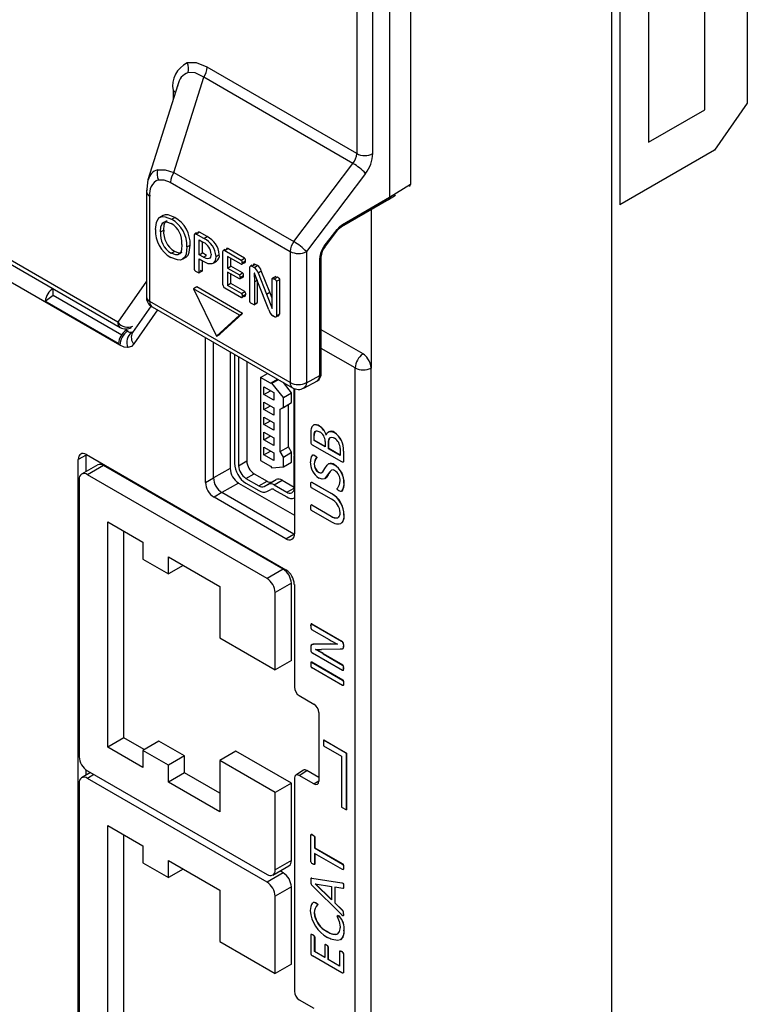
# Model space of a CAD drawing. Header units: millimetres. Extents: x 0 to 838, y 0 to 648.
# Tile 21 of 25: x 565 to 596, y 459 to 502. Entities that reach past the tile are written whole.
import ezdxf

# ---------------------------------------------------------------- set-up
doc = ezdxf.new("R2010")
doc.units = ezdxf.units.MM
doc.header["$LTSCALE"] = 3

msp = doc.modelspace()

# ---------------------------------------------------------------- linework, layer by layer
for p, q in [((590.387, 381.915), (590.387, 513.01)), ((596.256, 507.29), (596.256, 498.308)), ((579.344, 506.412), (579.344, 496.124)), ((580.045, 496.121), (580.045, 506.409)), ((581.676, 505.587), (581.676, 494.792)), ((590.74, 505.33), (590.74, 493.899)), ((594.419, 498.021), (594.419, 505.455)), ((580.77, 503.936), (580.77, 494.232)), ((591.976, 504.045), (591.976, 496.611)), ((579.344, 496.124), (572.876, 499.858)), ((571.431, 495.308), (572.72, 499.43)), ((579.182, 495.699), (572.72, 499.43)), ((571.594, 499.104), (570.308, 494.992)), ((571.392, 498.856), (571.392, 498.455)), ((571.603, 499.101), (571.58, 499.032)), ((591.976, 496.611), (594.419, 498.021)), ((596.256, 498.308), (594.842, 496.266)), ((569.002, 488.827), (553.771, 497.62)), ((553.861, 497.399), (569.106, 488.598)), ((569.087, 487.825), (553.534, 496.804)), ((594.842, 496.266), (590.74, 493.899)), ((576.622, 492.311), (579.182, 495.699)), ((570.306, 494.985), (570.241, 494.452)), ((571.431, 495.308), (576.622, 492.311)), ((579.727, 495.267), (577.167, 491.879)), ((571.275, 494.879), (576.466, 491.883)), ((580.77, 494.232), (581.676, 494.792)), ((570.238, 494.482), (570.238, 489.924)), ((570.385, 489.72), (570.385, 494.278)), ((578.689, 492.963), (580.739, 494.146)), ((578.728, 493.053), (580.77, 494.232)), ((580.723, 494.137), (581.026, 494.324)), ((579.97, 493.703), (579.97, 486.835)), ((590.375, 493.702), (590.375, 453.283)), ((570.966, 493.442), (570.825, 493.361)), ((571.328, 493.277), (571.469, 493.359)), ((570.847, 492.729), (570.988, 492.81)), ((577.939, 492.113), (578.497, 492.843)), ((577.959, 492.075), (578.517, 492.805)), ((572.321, 491.095), (572.321, 492.588)), ((572.413, 492.685), (572.34, 492.643)), ((572.542, 492.716), (572.4, 492.634)), ((572.725, 492.447), (572.4, 492.634)), ((572.522, 492.386), (572.709, 492.279)), ((572.522, 491.737), (572.522, 492.386)), ((572.867, 492.528), (572.542, 492.716)), ((572.725, 492.447), (572.867, 492.528)), ((571.99, 492.081), (572.132, 492.162)), ((572.664, 491.819), (572.664, 492.305)), ((573.644, 491.976), (573.57, 491.933)), ((573.628, 491.926), (573.769, 492.007)), ((574.489, 491.592), (573.769, 492.007)), ((571.308, 491.81), (571.449, 491.891)), ((571.797, 491.545), (571.938, 491.627)), ((572.522, 491.737), (572.664, 491.819)), ((572.704, 491.632), (572.522, 491.737)), ((572.522, 490.979), (572.522, 491.561)), ((572.522, 491.561), (572.695, 491.462)), ((572.845, 491.714), (572.664, 491.819)), ((572.704, 491.632), (572.845, 491.714)), ((573.253, 491.668), (573.395, 491.75)), ((573.553, 490.439), (573.553, 491.882)), ((573.628, 491.926), (574.348, 491.51)), ((574.348, 491.331), (573.754, 491.674)), ((573.754, 491.674), (573.754, 491.166)), ((573.896, 491.248), (573.896, 491.592)), ((574.348, 491.51), (574.489, 491.592)), ((576.466, 491.883), (576.466, 486.209)), ((577.167, 491.879), (577.167, 486.205)), ((577.746, 486.517), (577.746, 491.597)), ((577.749, 486.518), (577.749, 491.598)), ((577.807, 486.6), (577.807, 491.68)), ((572.664, 491.06), (572.664, 491.48)), ((573.134, 491.379), (573.275, 491.461)), ((573.754, 491.166), (573.896, 491.248)), ((573.754, 491.166), (574.264, 490.872)), ((574.405, 490.954), (573.896, 491.248)), ((574.382, 491.351), (574.489, 491.413)), ((574.388, 491.396), (574.529, 491.477)), ((574.445, 491.374), (574.518, 491.416)), ((574.723, 489.708), (574.723, 491.201)), ((574.816, 491.297), (574.742, 491.255)), ((574.802, 491.247), (574.864, 491.283)), ((574.805, 491.246), (574.946, 491.328)), ((574.805, 491.246), (574.901, 491.19)), ((574.901, 491.19), (575.043, 491.272)), ((575.043, 491.272), (574.946, 491.328)), ((572.522, 490.979), (572.664, 491.06)), ((574.264, 490.698), (573.754, 490.992)), ((573.754, 490.992), (573.754, 490.414)), ((573.896, 490.495), (573.896, 490.911)), ((574.264, 490.872), (574.405, 490.954)), ((574.299, 490.719), (574.405, 490.78)), ((574.303, 490.759), (574.445, 490.841)), ((574.361, 490.739), (574.434, 490.782)), ((574.912, 490.946), (574.909, 490.947)), ((574.909, 490.947), (574.914, 490.574)), ((575.059, 490.56), (574.912, 490.946)), ((574.914, 490.574), (575.056, 490.656)), ((575.056, 489.679), (575.056, 490.656)), ((575.071, 490.961), (575.213, 491.043)), ((575.071, 490.961), (575.44, 490.038)), ((575.581, 490.12), (575.213, 491.043)), ((575.679, 489.828), (575.679, 490.705)), ((575.845, 490.804), (575.704, 490.723)), ((575.918, 490.771), (575.776, 490.689)), ((575.87, 490.595), (576.012, 490.676)), ((576.012, 489.184), (576.012, 490.676)), ((566.209, 489.994), (566.209, 490.27)), ((570.238, 490.601), (569.002, 488.827)), ((572.426, 490.348), (572.285, 490.266)), ((574.265, 489.123), (572.285, 490.266)), ((572.285, 490.266), (573.275, 488.225)), ((574.406, 489.205), (572.426, 490.348)), ((573.628, 490.308), (574.356, 489.887)), ((573.896, 490.495), (573.754, 490.414)), ((574.356, 490.066), (573.754, 490.414)), ((574.497, 490.148), (573.896, 490.495)), ((574.914, 490.574), (574.914, 489.598)), ((575.537, 489.363), (575.059, 490.56)), ((575.87, 490.595), (575.87, 489.102)), ((565.858, 489.732), (566.209, 489.994)), ((566.209, 489.994), (569.175, 488.281)), ((574.356, 490.066), (574.497, 490.148)), ((574.392, 489.908), (574.497, 489.969)), ((574.397, 489.953), (574.538, 490.034)), ((574.454, 489.93), (574.528, 489.972)), ((575.44, 490.038), (575.581, 490.12)), ((575.44, 490.038), (575.681, 489.415)), ((575.679, 489.867), (575.581, 490.12)), ((575.683, 489.414), (575.679, 489.828)), ((569.028, 487.902), (565.858, 489.732)), ((570.447, 489.525), (569.643, 488.371)), ((576.466, 486.209), (570.385, 489.72)), ((570.488, 489.491), (576.569, 485.98)), ((574.889, 489.581), (575.031, 489.663)), ((574.914, 489.598), (575.056, 489.679)), ((575.681, 489.415), (575.683, 489.414)), ((570.726, 489.354), (569.7, 487.881)), ((573.275, 488.225), (574.265, 489.123)), ((573.416, 488.307), (574.406, 489.205)), ((574.406, 489.205), (574.265, 489.123)), ((575.785, 489.059), (575.72, 489.096)), ((575.87, 489.102), (576.012, 489.184)), ((575.915, 489.088), (575.989, 489.131)), ((569.428, 488.43), (569.356, 488.472)), ((572.797, 481.886), (572.797, 488.158)), ((573.275, 488.225), (573.416, 488.307)), ((579.617, 487.447), (577.807, 488.492)), ((573.144, 482.08), (573.144, 487.958)), ((579.276, 486.842), (577.807, 487.69)), ((573.864, 487.542), (573.864, 482.496)), ((574.053, 487.433), (574.053, 482.713)), ((574.23, 487.331), (574.23, 482.611)), ((574.584, 487.126), (574.584, 482.815)), ((579.276, 376.242), (579.276, 486.842)), ((579.97, 376.235), (579.97, 486.835)), ((575.185, 486.429), (575.489, 486.604)), ((575.185, 486.429), (575.185, 482.836)), ((575.609, 486.184), (575.185, 486.429)), ((577.167, 486.205), (577.746, 486.517)), ((575.326, 485.694), (575.326, 486.02)), ((575.326, 486.02), (575.75, 485.775)), ((575.609, 486.184), (575.913, 486.359)), ((575.675, 486.184), (575.609, 486.184)), ((575.675, 486.184), (575.946, 486.34)), ((576.175, 485.562), (575.675, 486.184)), ((576.528, 485.766), (576.172, 486.21)), ((577.056, 485.973), (577.647, 486.291)), ((575.326, 485.694), (575.609, 485.857)), ((575.75, 485.449), (575.326, 485.694)), ((575.75, 485.775), (575.75, 485.449)), ((576.175, 485.562), (576.528, 485.766)), ((576.175, 485.137), (576.175, 485.562)), ((576.528, 485.341), (576.528, 485.766)), ((576.634, 483.089), (576.634, 485.947)), ((576.652, 485.951), (576.652, 479.661)), ((575.326, 485.04), (575.326, 485.367)), ((575.326, 485.367), (575.75, 485.122)), ((575.326, 485.04), (575.609, 485.204)), ((575.75, 485.122), (575.75, 484.796)), ((576.033, 485.055), (576.387, 485.26)), ((576.033, 485.055), (576.175, 485.137)), ((576.175, 485.137), (576.528, 485.341)), ((576.387, 485.26), (576.528, 485.341)), ((576.387, 483.434), (576.387, 485.26)), ((575.75, 484.796), (575.326, 485.04)), ((575.326, 484.387), (575.326, 484.714)), ((575.326, 484.714), (575.75, 484.469)), ((576.033, 483.229), (576.033, 485.055)), ((575.326, 484.387), (575.609, 484.551)), ((575.75, 484.142), (575.326, 484.387)), ((575.75, 484.469), (575.75, 484.142)), ((577.476, 484.367), (577.468, 484.363)), ((577.728, 484.328), (577.721, 484.324)), ((575.326, 483.734), (575.326, 484.061)), ((575.326, 484.061), (575.75, 483.816)), ((575.326, 483.734), (575.609, 483.897)), ((577.357, 484.007), (577.357, 483.631)), ((577.509, 483.921), (577.502, 483.917)), ((577.502, 483.706), (577.502, 483.917)), ((577.509, 483.71), (577.509, 483.921)), ((578.379, 484.048), (578.372, 484.044)), ((575.75, 483.489), (575.326, 483.734)), ((575.326, 483.081), (575.326, 483.407)), ((575.326, 483.407), (575.75, 483.162)), ((575.75, 483.816), (575.75, 483.489)), ((576.033, 483.229), (576.387, 483.434)), ((576.528, 483.189), (576.387, 483.434)), ((578.695, 482.777), (577.433, 483.505)), ((577.502, 483.706), (577.509, 483.71)), ((577.981, 483.43), (577.502, 483.706)), ((577.981, 483.438), (577.509, 483.71)), ((577.981, 483.663), (577.981, 483.43)), ((578.133, 483.596), (578.126, 483.592)), ((578.126, 483.346), (578.126, 483.592)), ((578.133, 483.35), (578.133, 483.596)), ((567.637, 483.071), (567.29, 482.884)), ((567.637, 482.362), (567.637, 483.071)), ((567.643, 483.088), (576.28, 478.103)), ((575.326, 483.081), (575.609, 483.244)), ((575.75, 482.836), (575.326, 483.081)), ((575.75, 483.162), (575.75, 482.836)), ((576.175, 482.984), (576.033, 483.229)), ((576.175, 482.984), (576.528, 483.189)), ((576.175, 482.56), (576.175, 482.984)), ((576.528, 482.764), (576.528, 483.189)), ((576.634, 481.644), (576.634, 483.032)), ((577.529, 483.05), (577.521, 483.046)), ((578.126, 483.346), (578.133, 483.35)), ((578.625, 483.057), (578.126, 483.346)), ((578.625, 483.066), (578.133, 483.35)), ((578.625, 483.356), (578.625, 483.057)), ((578.778, 483.246), (578.771, 483.242)), ((578.771, 483.242), (578.771, 482.814)), ((578.778, 483.246), (578.778, 482.818)), ((567.29, 456.85), (567.29, 482.884)), ((568.134, 482.648), (567.433, 482.244)), ((568.384, 482.624), (567.683, 482.219)), ((576.162, 478.133), (568.384, 482.624)), ((574.23, 482.611), (574.584, 482.815)), ((575.185, 482.836), (575.609, 482.591)), ((575.609, 482.591), (575.675, 482.515)), ((575.675, 482.515), (576.175, 482.56)), ((576.175, 482.56), (576.528, 482.764)), ((577.509, 482.694), (577.502, 482.69)), ((577.613, 482.969), (577.606, 482.965)), ((578.381, 482.654), (578.374, 482.65)), ((578.778, 482.818), (578.771, 482.814)), ((575.461, 477.729), (567.683, 482.219)), ((573.864, 482.496), (573.144, 482.08)), ((574.548, 482.06), (574.902, 482.264)), ((574.902, 482.264), (575.465, 481.939)), ((577.689, 482.325), (577.696, 482.329)), ((567.33, 482.015), (567.33, 470.012)), ((572.797, 481.886), (573.144, 482.08)), ((574.23, 481.861), (573.51, 481.446)), ((574.23, 481.861), (576.652, 480.463)), ((574.548, 482.06), (575.112, 481.735)), ((574.548, 481.856), (575.112, 481.531)), ((575.112, 481.735), (575.465, 481.939)), ((575.335, 481.712), (575.689, 481.916)), ((575.335, 481.712), (575.496, 481.803)), ((575.496, 481.803), (575.85, 482.007)), ((575.689, 481.916), (575.85, 482.007)), ((575.77, 481.775), (576.124, 481.979)), ((575.77, 481.775), (576.316, 481.46)), ((576.124, 481.979), (576.634, 481.685)), ((577.391, 481.896), (577.399, 481.901)), ((577.391, 481.896), (578.251, 481.4)), ((577.399, 481.901), (578.258, 481.404)), ((578.799, 481.855), (578.792, 481.851)), ((573.51, 481.446), (573.169, 481.242)), ((576.621, 479.65), (573.51, 481.446)), ((575.46, 481.495), (575.621, 481.586)), ((575.77, 481.571), (576.316, 481.256)), ((576.316, 481.46), (576.634, 481.644)), ((578.247, 481.162), (577.391, 481.656)), ((578.258, 481.404), (578.251, 481.4)), ((576.28, 479.446), (573.169, 481.242)), ((577.399, 480.916), (577.391, 480.912)), ((577.391, 480.912), (578.238, 480.423)), ((577.399, 480.916), (578.245, 480.427)), ((578.265, 480.167), (577.391, 480.672)), ((578.245, 480.427), (578.238, 480.423)), ((578.799, 480.467), (578.792, 480.463)), ((568.567, 480.174), (570.08, 479.301)), ((568.567, 470.424), (568.567, 480.174)), ((578.652, 480.101), (578.659, 480.105)), ((569.267, 470.829), (569.267, 479.77)), ((576.28, 479.446), (576.621, 479.65)), ((576.652, 479.667), (576.621, 479.65)), ((576.621, 479.65), (576.651, 479.634)), ((570.08, 479.301), (570.08, 478.57)), ((570.08, 478.57), (571.194, 477.927)), ((571.194, 478.658), (573.411, 477.378)), ((571.194, 477.927), (571.194, 478.658)), ((571.827, 478.292), (571.194, 477.927)), ((576.162, 478.133), (575.461, 477.729)), ((576.515, 477.521), (575.815, 477.117)), ((576.515, 474.173), (576.515, 477.521)), ((576.644, 477.473), (576.644, 473.022)), ((573.411, 477.378), (573.411, 475.157)), ((575.815, 473.769), (575.815, 477.117)), ((577.365, 475.75), (577.364, 475.75)), ((577.391, 475.765), (577.399, 475.769)), ((577.391, 475.765), (578.69, 475.015)), ((577.399, 475.769), (578.697, 475.019)), ((577.391, 475.525), (578.153, 475.085)), ((573.411, 475.157), (575.815, 473.769)), ((578.089, 474.887), (577.471, 474.881)), ((577.478, 474.885), (577.471, 474.881)), ((577.478, 474.885), (578.096, 474.891)), ((578.096, 474.891), (578.089, 474.887)), ((578.51, 474.883), (578.51, 474.882)), ((578.697, 475.019), (578.69, 475.015)), ((577.357, 474.749), (577.357, 474.634)), ((578.736, 473.74), (577.437, 474.49)), ((577.564, 474.656), (577.564, 474.654)), ((577.568, 474.656), (577.564, 474.654)), ((578.627, 474.66), (577.827, 474.65)), ((577.893, 474.475), (577.886, 474.471)), ((577.886, 474.471), (578.736, 473.98)), ((577.893, 474.475), (578.743, 473.984)), ((578.778, 474.871), (578.771, 474.867)), ((578.771, 474.867), (578.771, 474.79)), ((578.778, 474.794), (578.771, 474.79)), ((578.778, 474.871), (578.778, 474.794)), ((576.515, 474.173), (575.815, 473.769)), ((577.391, 474.108), (577.399, 474.112)), ((577.391, 474.108), (578.736, 473.332)), ((577.399, 474.112), (578.743, 473.336)), ((578.736, 473.091), (577.391, 473.868)), ((578.743, 473.984), (578.736, 473.98)), ((578.756, 473.74), (578.763, 473.744)), ((578.778, 473.843), (578.771, 473.839)), ((578.743, 473.336), (578.736, 473.332)), ((578.778, 473.195), (578.771, 473.191)), ((576.856, 472.655), (577.492, 472.287)), ((577.704, 471.92), (577.704, 468.958)), ((569.267, 470.829), (568.567, 470.424)), ((570.147, 470.321), (569.267, 470.829)), ((570.78, 470.686), (570.08, 470.282)), ((571.894, 470.043), (570.78, 470.686)), ((577.909, 470.732), (577.916, 470.736)), ((578.899, 470.16), (577.909, 470.732)), ((577.909, 470.732), (577.909, 470.487)), ((577.916, 470.736), (578.906, 470.164)), ((570.08, 469.551), (568.567, 470.424)), ((570.08, 470.282), (570.08, 469.551)), ((571.194, 469.639), (570.08, 470.282)), ((574.111, 470.254), (573.411, 469.849)), ((576.515, 468.866), (574.111, 470.254)), ((577.909, 470.487), (578.687, 470.038)), ((571.894, 470.043), (571.194, 469.639)), ((571.894, 469.312), (571.894, 470.043)), ((573.411, 469.849), (573.411, 467.628)), ((575.815, 468.461), (573.411, 469.849)), ((578.687, 470.038), (578.687, 467.833)), ((578.899, 470.16), (578.906, 470.164)), ((578.899, 467.711), (578.899, 470.16)), ((578.906, 470.164), (578.906, 467.715)), ((567.637, 469.216), (567.637, 469.43)), ((567.683, 469.4), (575.461, 464.909)), ((571.194, 468.908), (571.194, 469.639)), ((577.038, 469.423), (576.703, 469.216)), ((576.856, 469.202), (577.191, 469.41)), ((577.704, 469.113), (577.191, 469.41)), ((567.82, 469.321), (567.433, 469.098)), ((567.966, 469.236), (567.683, 469.073)), ((575.461, 464.583), (567.683, 469.073)), ((571.894, 469.312), (571.194, 468.908)), ((573.411, 468.437), (571.894, 469.312)), ((576.644, 469.08), (576.644, 459.855)), ((577.492, 468.835), (576.856, 469.202)), ((577.492, 468.835), (577.704, 468.966)), ((567.33, 468.869), (567.33, 456.866)), ((573.411, 467.628), (571.194, 468.908)), ((576.515, 468.866), (575.815, 468.461)), ((576.515, 465.518), (576.515, 468.866)), ((575.815, 465.114), (575.815, 468.461)), ((578.687, 467.833), (578.899, 467.711)), ((578.906, 467.715), (578.899, 467.711)), ((568.567, 467.028), (570.08, 466.154)), ((568.567, 457.278), (568.567, 467.028)), ((569.267, 457.682), (569.267, 466.623)), ((577.357, 465.459), (577.357, 466.62)), ((577.448, 466.62), (577.441, 466.616)), ((577.53, 466.529), (577.523, 466.525)), ((577.523, 466.525), (577.523, 466.064)), ((577.53, 466.529), (577.53, 466.068)), ((570.08, 466.154), (570.08, 465.423)), ((577.53, 466.068), (577.523, 466.064)), ((577.523, 466.064), (578.736, 465.363)), ((577.53, 466.068), (578.744, 465.368)), ((571.194, 465.511), (573.411, 464.231)), ((571.194, 464.781), (571.194, 465.511)), ((576.515, 465.518), (575.815, 465.114)), ((578.736, 465.123), (577.523, 465.824)), ((577.523, 465.824), (577.523, 465.363)), ((577.53, 465.82), (577.53, 465.367)), ((570.08, 465.423), (571.194, 464.781)), ((571.827, 465.146), (571.194, 464.781)), ((575.711, 464.885), (576.412, 465.289)), ((577.503, 465.342), (577.504, 465.342)), ((577.53, 465.367), (577.523, 465.363)), ((578.744, 465.368), (578.736, 465.363)), ((578.778, 465.228), (578.771, 465.224)), ((576.162, 464.987), (575.461, 464.583)), ((576.162, 464.987), (576.025, 465.066)), ((577.381, 464.751), (577.374, 464.747)), ((577.396, 464.751), (577.403, 464.755)), ((577.396, 464.751), (578.698, 464.549)), ((577.403, 464.755), (578.706, 464.553)), ((573.411, 464.231), (573.411, 462.01)), ((576.515, 464.375), (575.815, 463.97)), ((576.515, 461.027), (576.515, 464.375)), ((578.697, 463.16), (577.394, 464.462)), ((577.544, 464.51), (578.251, 464.388)), ((577.544, 464.509), (577.544, 464.51)), ((577.545, 464.51), (577.544, 464.509)), ((578.251, 463.818), (577.544, 464.509)), ((578.251, 463.829), (577.556, 464.508)), ((578.251, 464.388), (578.251, 463.818)), ((578.737, 464.305), (578.397, 464.361)), ((578.397, 464.361), (578.397, 463.68)), ((578.404, 464.36), (578.404, 463.684)), ((578.706, 464.553), (578.698, 464.549)), ((578.778, 464.416), (578.771, 464.412)), ((575.815, 460.623), (575.815, 463.97)), ((577.572, 463.69), (577.565, 463.686)), ((577.655, 463.603), (577.648, 463.599)), ((578.404, 463.684), (578.397, 463.68)), ((578.397, 463.68), (578.733, 463.351)), ((578.404, 463.684), (578.74, 463.355)), ((577.509, 463.256), (577.502, 463.252)), ((578.515, 463.133), (578.508, 463.129)), ((578.593, 463.101), (578.586, 463.097)), ((578.74, 463.355), (578.733, 463.351)), ((578.778, 463.213), (578.771, 463.209)), ((577.357, 462.298), (577.357, 461.511)), ((577.449, 462.297), (577.442, 462.293)), ((577.53, 462.207), (577.523, 462.203)), ((577.523, 461.573), (577.523, 462.203)), ((577.53, 462.207), (577.53, 461.577)), ((578.08, 462.437), (578.073, 462.433)), ((578.799, 462.483), (578.792, 462.479)), ((573.411, 462.01), (575.815, 460.623)), ((577.96, 461.855), (577.96, 461.321)), ((577.984, 461.88), (577.977, 461.876)), ((578.042, 461.858), (578.035, 461.854)), ((578.112, 461.775), (578.105, 461.771)), ((578.105, 461.237), (578.105, 461.771)), ((578.112, 461.775), (578.112, 461.241)), ((578.695, 460.657), (577.433, 461.385)), ((577.53, 461.577), (577.523, 461.573)), ((577.96, 461.321), (577.523, 461.573)), ((577.53, 461.577), (577.96, 461.329)), ((578.112, 461.241), (578.105, 461.237)), ((578.112, 461.241), (578.605, 460.957)), ((578.605, 461.578), (578.605, 460.949)), ((578.695, 461.577), (578.688, 461.573)), ((578.778, 461.485), (578.771, 461.481)), ((578.771, 461.481), (578.771, 460.694)), ((578.778, 461.485), (578.778, 460.698)), ((576.515, 461.027), (575.815, 460.623)), ((578.605, 460.949), (578.105, 461.237)), ((578.778, 460.698), (578.771, 460.694)), ((576.856, 459.488), (577.492, 459.121))]:
    msp.add_line(p, q)
at = {"flags": 128}
for points in [[(572.876, 499.858), (572.413, 500.047), (572.011, 500.048)], [(572.72, 499.43), (572.357, 499.616), (572.043, 499.628)], [(570.724, 495.413), (571.046, 495.424), (571.431, 495.308)], [(570.756, 494.993), (570.998, 494.992), (571.275, 494.879)], [(581.637, 494.703), (581.666, 494.736), (581.676, 494.792)], [(581.676, 494.792), (581.7, 494.81), (581.708, 494.817)], [(580.77, 494.232), (580.761, 494.177), (580.731, 494.142)], [(570.633, 492.837), (570.671, 493.142), (570.727, 493.267), (570.808, 493.35), (570.915, 493.392), (571.046, 493.39), (571.328, 493.277)], [(571.469, 493.359), (571.187, 493.472), (571.056, 493.474), (570.968, 493.439)], [(570.988, 492.81), (571.01, 493.034), (571.044, 493.132), (571.094, 493.202), (571.137, 493.228)], [(570.847, 492.729), (570.869, 492.953), (570.903, 493.05), (570.953, 493.121), (571.024, 493.164), (571.114, 493.174), (571.316, 493.1)], [(578.497, 492.843), (578.607, 492.964), (578.728, 493.053)], [(578.497, 492.843), (578.51, 492.827), (578.517, 492.814), (578.518, 492.806), (578.517, 492.805)], [(578.517, 492.805), (578.602, 492.898), (578.689, 492.963)], [(572.321, 492.588), (572.325, 492.622), (572.331, 492.636), (572.341, 492.644), (572.367, 492.646), (572.4, 492.634)], [(572.542, 492.716), (572.508, 492.728), (572.483, 492.725), (572.473, 492.717), (572.466, 492.704), (572.462, 492.67)], [(571.99, 492.081), (571.954, 491.773), (571.898, 491.645), (571.819, 491.56), (571.712, 491.515), (571.581, 491.516), (571.297, 491.63)], [(571.778, 492.188), (571.756, 491.961), (571.724, 491.862), (571.674, 491.789), (571.603, 491.744), (571.512, 491.734), (571.308, 491.81)], [(571.936, 491.631), (571.96, 491.641), (572.04, 491.727), (572.095, 491.855), (572.132, 492.162)], [(573.553, 491.882), (573.558, 491.917), (573.564, 491.928), (573.572, 491.934), (573.598, 491.937), (573.628, 491.926)], [(573.769, 492.007), (573.739, 492.018), (573.713, 492.016), (573.706, 492.01), (573.7, 491.999), (573.694, 491.963)], [(577.939, 492.113), (577.952, 492.097), (577.959, 492.084), (577.96, 492.076), (577.957, 492.073)], [(571.771, 491.843), (571.744, 491.826), (571.654, 491.816), (571.449, 491.891)], [(572.695, 491.462), (572.897, 491.37), (573.083, 491.358), (573.157, 491.395), (573.211, 491.463), (573.244, 491.557), (573.253, 491.668)], [(573.041, 491.773), (573.017, 491.645), (572.986, 491.601), (572.942, 491.574), (572.89, 491.566), (572.829, 491.576), (572.704, 491.632)], [(572.321, 491.095), (572.324, 491.077), (572.328, 491.069), (572.335, 491.06), (572.345, 491.05), (572.363, 491.035), (572.421, 490.997)], [(572.563, 491.078), (572.621, 491.05), (572.649, 491.042), (572.655, 491.044), (572.659, 491.047), (572.662, 491.052), (572.664, 491.06)], [(574.388, 491.396), (574.382, 491.345), (574.376, 491.334), (574.37, 491.328), (574.36, 491.327), (574.348, 491.331)], [(574.489, 491.413), (574.502, 491.409), (574.511, 491.409), (574.518, 491.415), (574.523, 491.426), (574.529, 491.477)], [(574.723, 491.201), (574.727, 491.236), (574.735, 491.249), (574.745, 491.256), (574.773, 491.258), (574.805, 491.246)], [(574.946, 491.328), (574.915, 491.34), (574.886, 491.338), (574.876, 491.33), (574.869, 491.317), (574.864, 491.283)], [(572.421, 490.997), (572.479, 490.968), (572.507, 490.961), (572.513, 490.962), (572.518, 490.965), (572.521, 490.971), (572.522, 490.979)], [(574.303, 490.759), (574.298, 490.709), (574.292, 490.699), (574.285, 490.694), (574.275, 490.694), (574.264, 490.698)], [(574.405, 490.78), (574.417, 490.776), (574.426, 490.776), (574.434, 490.781), (574.439, 490.791), (574.445, 490.841)], [(575.679, 490.705), (575.681, 490.712), (575.683, 490.718), (575.688, 490.721), (575.693, 490.723), (575.706, 490.722), (575.72, 490.718), (575.776, 490.689)], [(574.356, 489.887), (574.368, 489.883), (574.377, 489.884), (574.385, 489.89), (574.391, 489.9), (574.397, 489.953)], [(574.497, 489.969), (574.509, 489.965), (574.519, 489.966), (574.527, 489.971), (574.533, 489.982), (574.538, 490.034)], [(574.818, 489.613), (574.763, 489.65), (574.746, 489.664), (574.737, 489.674), (574.73, 489.683), (574.727, 489.691), (574.723, 489.708)], [(574.914, 489.598), (574.913, 489.59), (574.91, 489.584), (574.906, 489.581), (574.9, 489.58), (574.873, 489.586), (574.818, 489.613)], [(575.87, 489.102), (575.865, 489.068), (575.857, 489.056), (575.846, 489.048), (575.834, 489.045), (575.819, 489.046), (575.785, 489.059)], [(569.662, 488.399), (569.645, 488.391), (569.605, 488.383)], [(569.441, 487.73), (569.27, 487.747), (569.087, 487.825)], [(569.7, 487.881), (569.588, 487.776), (569.441, 487.73)], [(577.636, 486.287), (577.641, 486.287), (577.718, 486.376), (577.746, 486.517)], [(577.167, 486.205), (577.138, 486.064), (577.061, 485.975), (577.055, 485.974)], [(577.721, 484.324), (577.707, 484.332), (577.65, 484.359), (577.622, 484.369), (577.568, 484.381), (577.542, 484.382), (577.518, 484.38), (577.495, 484.375), (577.458, 484.356), (577.442, 484.343), (577.415, 484.31), (577.404, 484.291), (577.385, 484.248), (577.372, 484.2), (577.364, 484.148), (577.359, 484.093), (577.357, 484.007)], [(577.502, 483.917), (577.503, 483.934), (577.506, 483.997), (577.517, 484.045), (577.548, 484.098), (577.597, 484.119), (577.622, 484.119), (577.664, 484.109), (577.735, 484.076)], [(578.026, 483.928), (578.029, 483.942), (578.047, 483.995), (578.071, 484.035), (578.102, 484.066), (578.175, 484.096), (578.272, 484.088), (578.372, 484.044)], [(578.126, 483.592), (578.126, 483.608), (578.13, 483.672), (578.159, 483.782), (578.2, 483.825), (578.257, 483.839), (578.327, 483.825), (578.386, 483.796)], [(578.133, 483.596), (578.133, 483.612), (578.137, 483.676), (578.147, 483.735), (578.163, 483.78), (578.182, 483.808), (578.193, 483.819), (578.2, 483.824)], [(577.423, 483.065), (577.439, 483.077), (577.457, 483.077), (577.521, 483.046)], [(577.444, 483.08), (577.446, 483.081), (577.464, 483.081), (577.529, 483.05)], [(577.521, 483.046), (577.536, 483.038), (577.564, 483.019), (577.585, 483.002), (577.595, 482.992), (577.602, 482.982), (577.605, 482.974), (577.606, 482.967), (577.606, 482.965)], [(577.529, 483.05), (577.543, 483.042), (577.571, 483.023), (577.592, 483.006), (577.602, 482.996), (577.609, 482.986), (577.612, 482.978), (577.613, 482.971), (577.613, 482.969)], [(577.689, 482.325), (577.703, 482.318), (577.759, 482.298), (577.809, 482.301), (577.873, 482.342), (577.966, 482.488), (578.065, 482.639), (578.106, 482.674), (578.129, 482.687), (578.174, 482.701), (578.223, 482.703), (578.271, 482.695), (578.322, 482.677), (578.374, 482.65)], [(578.771, 482.814), (578.769, 482.799), (578.761, 482.776), (578.746, 482.764), (578.726, 482.764), (578.695, 482.777)], [(578.778, 482.818), (578.776, 482.803), (578.768, 482.78), (578.753, 482.768), (578.751, 482.768)], [(578.395, 482.398), (578.381, 482.405), (578.325, 482.426), (578.274, 482.423), (578.25, 482.413), (578.183, 482.347), (577.954, 482.037), (577.847, 482.022), (577.722, 482.066), (577.706, 482.075)], [(578.247, 482.41), (578.236, 482.403), (578.199, 482.364), (578.169, 482.317), (578.141, 482.267), (578.114, 482.217), (578.086, 482.168), (578.055, 482.122), (578.02, 482.081), (577.978, 482.05), (577.972, 482.047)], [(577.357, 481.797), (577.357, 481.813), (577.363, 481.875), (577.367, 481.887), (577.373, 481.897), (577.379, 481.9), (577.386, 481.899), (577.391, 481.896)], [(577.391, 481.656), (577.381, 481.664), (577.375, 481.672), (577.37, 481.683), (577.364, 481.703), (577.359, 481.745), (577.357, 481.797)], [(577.374, 481.891), (577.374, 481.891), (577.38, 481.901), (577.386, 481.904), (577.393, 481.903), (577.399, 481.901)], [(578.501, 481.608), (578.504, 481.622), (578.526, 481.653), (578.602, 481.79), (578.625, 481.95)], [(578.792, 481.851), (578.791, 481.835), (578.789, 481.772), (578.728, 481.551), (578.7, 481.511), (578.678, 481.492), (578.653, 481.49), (578.614, 481.504), (578.588, 481.518)], [(578.588, 481.518), (578.574, 481.526), (578.546, 481.544), (578.518, 481.568), (578.51, 481.58), (578.505, 481.588), (578.502, 481.598), (578.501, 481.608)], [(577.357, 480.813), (577.357, 480.829), (577.363, 480.89), (577.366, 480.903), (577.373, 480.913), (577.378, 480.915), (577.385, 480.914), (577.391, 480.912)], [(577.373, 480.907), (577.38, 480.917), (577.385, 480.919), (577.392, 480.919), (577.399, 480.916)], [(577.391, 480.672), (577.381, 480.68), (577.375, 480.687), (577.37, 480.698), (577.364, 480.718), (577.359, 480.76), (577.357, 480.813)], [(578.792, 480.463), (578.791, 480.446), (578.789, 480.383), (578.781, 480.323), (578.768, 480.266), (578.749, 480.215), (578.725, 480.17), (578.694, 480.133), (578.676, 480.118), (578.637, 480.093), (578.592, 480.079), (578.543, 480.075), (578.517, 480.076), (578.464, 480.084), (578.409, 480.099), (578.353, 480.122), (578.265, 480.167)], [(577.391, 475.765), (577.383, 475.768), (577.375, 475.766), (577.368, 475.759), (577.361, 475.739), (577.358, 475.704), (577.357, 475.667)], [(577.364, 475.671), (577.364, 475.687), (577.369, 475.744)], [(577.375, 475.762), (577.382, 475.77), (577.388, 475.772), (577.396, 475.77), (577.399, 475.769)], [(577.357, 475.667), (577.357, 475.651), (577.362, 475.583), (577.366, 475.564), (577.373, 475.545), (577.379, 475.536), (577.386, 475.528), (577.391, 475.525)], [(577.471, 474.881), (577.459, 474.88), (577.411, 474.872), (577.374, 474.843), (577.359, 474.796), (577.357, 474.749)], [(577.417, 474.872), (577.436, 474.881), (577.478, 474.885)], [(578.771, 474.79), (578.77, 474.774), (578.76, 474.716), (578.726, 474.68), (578.708, 474.672), (578.669, 474.663), (578.627, 474.66)], [(577.391, 474.108), (577.381, 474.111), (577.375, 474.111), (577.37, 474.107), (577.365, 474.095), (577.359, 474.064), (577.357, 474.008)], [(577.378, 474.111), (577.379, 474.113), (577.385, 474.115), (577.392, 474.115), (577.399, 474.112)], [(577.357, 474.008), (577.357, 473.991), (577.363, 473.922), (577.367, 473.906), (577.373, 473.889), (577.378, 473.88), (577.385, 473.873), (577.391, 473.868)], [(578.771, 473.839), (578.771, 473.823), (578.765, 473.761), (578.761, 473.749), (578.754, 473.739), (578.748, 473.737), (578.741, 473.738), (578.736, 473.74)], [(578.736, 473.332), (578.746, 473.323), (578.753, 473.315), (578.758, 473.306), (578.764, 473.279), (578.77, 473.234), (578.771, 473.191)], [(578.771, 473.191), (578.771, 473.175), (578.765, 473.114), (578.761, 473.101), (578.755, 473.09), (578.75, 473.088), (578.743, 473.089), (578.736, 473.091)], [(578.743, 473.336), (578.753, 473.327), (578.76, 473.319), (578.765, 473.31), (578.771, 473.283), (578.777, 473.238), (578.778, 473.195)], [(578.778, 473.195), (578.778, 473.179), (578.772, 473.118), (578.768, 473.105), (578.762, 473.094), (578.757, 473.092), (578.75, 473.093), (578.743, 473.095)], [(577.357, 466.62), (577.36, 466.635), (577.366, 466.64), (577.377, 466.642), (577.4, 466.636), (577.441, 466.616)], [(577.441, 466.616), (577.455, 466.607), (577.484, 466.588), (577.504, 466.568), (577.514, 466.555), (577.521, 466.54), (577.523, 466.527), (577.523, 466.525)], [(577.448, 466.62), (577.462, 466.611), (577.491, 466.592), (577.511, 466.572), (577.521, 466.559), (577.528, 466.544), (577.53, 466.531), (577.53, 466.529)], [(577.523, 465.363), (577.522, 465.352), (577.516, 465.345), (577.509, 465.342), (577.495, 465.343), (577.468, 465.352), (577.441, 465.367)], [(577.53, 465.367), (577.529, 465.356), (577.523, 465.349), (577.516, 465.346), (577.51, 465.346)], [(578.736, 465.363), (578.746, 465.356), (578.753, 465.348), (578.757, 465.338), (578.764, 465.313), (578.769, 465.267), (578.771, 465.224)], [(578.771, 465.224), (578.771, 465.207), (578.765, 465.146), (578.761, 465.133), (578.755, 465.122), (578.75, 465.12), (578.743, 465.121), (578.736, 465.123)], [(578.744, 465.368), (578.753, 465.36), (578.76, 465.352), (578.765, 465.342), (578.771, 465.317), (578.777, 465.272), (578.778, 465.228)], [(578.778, 465.228), (578.778, 465.211), (578.772, 465.15), (578.768, 465.137), (578.762, 465.126), (578.757, 465.124), (578.75, 465.125)], [(577.396, 464.751), (577.383, 464.751), (577.373, 464.746), (577.365, 464.732), (577.357, 464.659), (577.357, 464.624)], [(577.381, 464.751), (577.393, 464.756), (577.403, 464.755)], [(578.698, 464.549), (578.712, 464.547), (578.74, 464.536), (578.75, 464.528), (578.757, 464.519), (578.762, 464.509), (578.766, 464.493), (578.771, 464.434), (578.771, 464.412)], [(578.706, 464.553), (578.719, 464.551), (578.747, 464.54), (578.757, 464.532), (578.764, 464.523), (578.769, 464.513), (578.774, 464.497), (578.778, 464.438), (578.778, 464.416)], [(578.771, 464.412), (578.771, 464.396), (578.767, 464.333), (578.763, 464.316), (578.757, 464.308), (578.746, 464.305), (578.737, 464.305)], [(578.778, 464.416), (578.778, 464.4), (578.774, 464.337), (578.77, 464.32), (578.764, 464.312), (578.753, 464.309), (578.745, 464.309)], [(577.455, 463.694), (577.478, 463.711), (577.502, 463.714), (577.555, 463.692), (577.565, 463.686)], [(577.462, 463.698), (577.485, 463.716), (577.509, 463.718), (577.562, 463.696), (577.572, 463.69)], [(577.565, 463.686), (577.579, 463.677), (577.608, 463.658), (577.635, 463.632), (577.642, 463.621), (577.646, 463.611), (577.648, 463.601), (577.648, 463.599)], [(577.572, 463.69), (577.587, 463.682), (577.615, 463.662), (577.642, 463.636), (577.649, 463.625), (577.653, 463.615), (577.655, 463.606), (577.655, 463.603)], [(578.501, 463.113), (578.502, 463.122), (578.504, 463.126), (578.508, 463.129), (578.517, 463.129), (578.546, 463.118), (578.586, 463.097)], [(578.501, 463.113), (578.503, 463.095), (578.532, 463.021), (578.582, 462.882), (578.625, 462.64), (578.625, 462.607)], [(578.771, 463.209), (578.771, 463.193), (578.764, 463.132), (578.759, 463.124), (578.754, 463.122), (578.748, 463.122), (578.737, 463.127), (578.707, 463.151), (578.697, 463.16)], [(578.778, 463.213), (578.778, 463.197), (578.776, 463.165), (578.773, 463.143), (578.769, 463.132), (578.765, 463.127), (578.76, 463.126)], [(578.073, 462.433), (578.087, 462.425), (578.143, 462.394), (578.256, 462.346), (578.311, 462.329), (578.338, 462.323), (578.442, 462.317), (578.531, 462.348), (578.597, 462.437), (578.623, 462.554), (578.625, 462.607)], [(577.442, 462.293), (577.427, 462.3), (577.399, 462.313), (577.372, 462.319), (577.364, 462.316), (577.359, 462.309), (577.357, 462.298)], [(577.369, 462.318), (577.372, 462.321), (577.38, 462.323), (577.409, 462.316), (577.449, 462.297)], [(578.792, 462.479), (578.791, 462.463), (578.789, 462.4), (578.737, 462.196), (578.642, 462.089), (578.507, 462.049), (578.279, 462.092), (578.231, 462.111), (578.182, 462.134), (578.132, 462.159), (578.082, 462.187)], [(578.035, 461.854), (578.021, 461.861), (577.99, 461.875), (577.977, 461.876), (577.967, 461.873), (577.962, 461.867), (577.96, 461.855)], [(577.972, 461.875), (577.975, 461.877), (577.986, 461.881), (578.003, 461.877), (578.042, 461.858)], [(578.605, 461.578), (578.607, 461.59), (578.612, 461.596), (578.624, 461.599), (578.644, 461.595), (578.688, 461.573)], [(578.612, 461.582), (578.614, 461.594), (578.619, 461.6), (578.631, 461.603), (578.651, 461.599), (578.695, 461.577)], [(578.771, 460.694), (578.769, 460.678), (578.761, 460.656), (578.746, 460.643), (578.726, 460.643), (578.695, 460.657)], [(578.778, 460.698), (578.776, 460.682), (578.768, 460.66), (578.753, 460.647), (578.751, 460.647)]]:
    msp.add_lwpolyline(points, dxfattribs=at)
for centre, radius, start, end in [((572.464, 499.055), 1.091, 114.5659, 190.5117), ((571.473, 499.796), 0.594, 343.5924, 25.0883), ((572.267, 498.995), 0.672, 109.5017, 170.9298), ((572.119, 499.891), 0.758, 322.5075, 357.514), ((571.224, 498.551), 0.348, 39.7771, 61.1714), ((578.617, 496.157), 0.727, 320.9991, 357.4637), ((579.698, 496.809), 0.77, 242.6565, 296.7662), ((578.565, 496.185), 1.481, 321.7161, 357.5269), ((570.852, 494.883), 0.545, 103.5483, 168.802), ((571.294, 495.245), 0.594, 163.5924, 205.0883), ((577.778, 493.368), 2.722, 44.2608, 58.9413), ((571.028, 494.398), 0.655, 114.5683, 190.5093), ((572.033, 494.846), 0.758, 142.5075, 177.514), ((570.419, 494.481), 0.181, 148.1192, 179.5495), ((570.487, 494.506), 0.25, 185.5084, 245.8117), ((570.68, 492.137), 1.312, 357.5577, 60.4094), ((570.821, 492.218), 1.312, 357.5577, 60.4094), ((571.945, 492.772), 1.314, 177.1801, 240.4314), ((571.962, 492.724), 0.978, 174.9176, 238.3683), ((570.8, 492.266), 0.981, 355.4917, 58.254), ((578.637, 493.039), 0.0923, 304.4905, 8.7626), ((571.82, 492.642), 0.978, 174.9176, 238.3683), ((572.331, 491.611), 0.924, 3.5279, 64.7591), ((572.473, 491.693), 0.924, 3.5279, 64.7591), ((572.456, 491.751), 0.585, 2.2034, 64.3986), ((577.223, 491.85), 0.758, 142.5075, 177.514), ((575.218, 489.98), 2.722, 44.2608, 58.9413), ((578.635, 491.558), 0.89, 141.4228, 177.5083), ((578.5, 491.64), 0.694, 141.1442, 176.6637), ((573.122, 491.697), 0.277, 302.9742, 10.9682), ((574.277, 491.421), 0.114, 347.071, 51.3714), ((574.418, 491.503), 0.114, 347.071, 51.3714), ((576.82, 492.567), 0.77, 242.6565, 296.7662), ((577.653, 491.764), 0.191, 299.137, 299.9954), ((577.707, 491.69), 0.101, 294.3747, 354.3052), ((574.728, 490.884), 0.352, 12.6468, 60.4685), ((574.869, 490.966), 0.352, 12.6468, 60.4685), ((574.189, 490.782), 0.117, 348.4581, 50.3344), ((574.334, 490.865), 0.114, 347.6249, 51.1676), ((575.734, 490.553), 0.142, 16.9974, 72.8347), ((575.876, 490.635), 0.142, 16.9974, 72.8347), ((566.612, 489.645), 0.76, 122.0625, 173.4035), ((573.704, 490.438), 0.151, 179.8985, 239.8199), ((570.676, 489.888), 0.438, 175.36, 244.731), ((570.487, 489.948), 0.25, 185.5084, 245.8117), ((574.287, 489.977), 0.112, 347.2904, 52.4161), ((574.429, 490.059), 0.112, 347.2904, 52.4161), ((570.623, 489.69), 0.24, 172.814, 235.8738), ((575.948, 489.449), 0.42, 191.7778, 237.1487), ((569.241, 488.797), 0.24, 172.8189, 235.8244), ((569.443, 489.15), 0.546, 216.2715, 293.0138), ((569.354, 489.01), 0.479, 238.8916, 299.7936), ((569.83, 487.82), 0.806, 126.0532, 174.1814), ((569.858, 487.789), 0.772, 123.85, 177.3048), ((569.942, 487.951), 0.547, 127.9658, 203.7861), ((569.595, 488.7), 0.317, 238.2411, 271.8545), ((569.985, 488.162), 0.401, 148.6049, 224.5968), ((580.047, 486.806), 0.772, 123.85, 177.3048), ((579.244, 486.848), 0.706, 34.06, 58.1374), ((579.224, 486.805), 0.747, 2.307, 35.8968), ((579.63, 487.529), 0.772, 242.6993, 296.146), ((577.46, 486.585), 0.347, 301.9117, 2.4779), ((577.653, 486.684), 0.191, 299.137, 299.9954), ((577.707, 486.61), 0.101, 294.3747, 354.3052), ((576.711, 486.182), 0.247, 173.7598, 234.9607), ((576.82, 486.893), 0.77, 242.6565, 296.7662), ((576.818, 486.391), 0.478, 238.8629, 299.705), ((577.567, 484.12), 0.263, 52.4158, 110.3116), ((577.361, 483.73), 0.694, 16.5497, 58.7933), ((577.372, 483.738), 0.689, 16.3837, 58.9593), ((577.724, 483.96), 0.218, 138.4276, 190.295), ((577.506, 483.66), 0.475, 0.3323, 61.1001), ((578.229, 483.863), 0.238, 51.0769, 118.1258), ((577.875, 483.297), 0.898, 356.5404, 56.3738), ((577.869, 483.294), 0.91, 356.9749, 55.9392), ((577.507, 483.636), 0.15, 181.8931, 240.5894), ((578.127, 483.37), 0.498, 358.4417, 58.7681), ((576.87, 483.06), 0.237, 173.0006, 186.9994), ((577.801, 482.802), 0.465, 147.2711, 182.695), ((568.237, 482.419), 0.251, 54.3824, 114.3071), ((575.128, 482.762), 1.076, 182.6055, 237.3945), ((574.921, 482.643), 0.692, 182.6055, 237.3945), ((575.275, 482.847), 0.692, 182.6055, 237.3945), ((578.144, 482.754), 0.808, 178.1643, 237.2473), ((578.017, 482.652), 0.516, 142.7231, 175.8597), ((577.916, 482.671), 0.414, 177.4628, 236.7568), ((578.024, 482.656), 0.516, 142.7231, 175.8597), ((577.928, 482.678), 0.419, 177.8876, 236.3321), ((578.226, 482.45), 0.256, 52.7995, 112.7411), ((577.887, 481.887), 0.905, 357.7484, 57.4551), ((577.88, 481.884), 0.919, 358.2375, 56.9661), ((567.545, 482.05), 0.218, 50.7967, 189.214), ((574.659, 482.532), 0.796, 182.6055, 237.3945), ((577.779, 482.438), 0.137, 232.6856, 301.1099), ((578.118, 481.972), 0.507, 357.5121, 56.975), ((573.605, 481.923), 0.809, 182.6055, 237.3945), ((573.939, 482.116), 0.796, 182.6055, 237.3945), ((575.244, 481.92), 0.227, 234.4511, 293.8744), ((575.597, 482.124), 0.227, 234.4511, 293.8744), ((575.609, 481.549), 0.278, 54.4511, 113.8744), ((575.963, 481.754), 0.278, 54.4511, 113.8744), ((578.318, 481.806), 0.483, 321.5677, 5.8192), ((575.317, 481.818), 0.353, 234.4511, 293.8744), ((575.682, 481.448), 0.151, 54.4511, 113.8744), ((576.44, 481.612), 0.197, 230.7967, 9.214), ((577.721, 480.47), 1.071, 359.6115, 60.3289), ((577.728, 480.474), 1.071, 359.6115, 60.3289), ((576.523, 481.548), 0.358, 234.6691, 291.0829), ((577.939, 480.549), 0.686, 1.975, 63.3376), ((578.448, 480.689), 0.339, 231.6276, 283.6172), ((578.455, 480.693), 0.339, 231.6276, 283.6172), ((578.416, 480.539), 0.212, 308.9776, 9.2251), ((578.414, 480.409), 0.389, 308.9515, 8.5115), ((576.425, 479.624), 0.23, 230.7967, 9.214), ((575.748, 477.486), 0.768, 2.6055, 57.3945), ((575.854, 477.437), 0.79, 2.6055, 57.3945), ((575.047, 477.082), 0.768, 2.6055, 57.3945), ((578.181, 465.298), 9.59, 88.0324, 90.549), ((578.178, 464.453), 10.438, 88.2086, 90.4482), ((591.126, 497.559), 25.949, 240.0039, 240.9095), ((578.6, 474.87), 0.171, 358.918, 58.1506), ((578.607, 474.874), 0.171, 358.918, 58.1506), ((577.523, 474.632), 0.166, 179.3002, 239.0101), ((577.479, 474.777), 0.117, 130.6814, 191.7548), ((577.765, 477.442), 2.793, 265.879, 271.2628), ((569.657, 460.385), 16.313, 59.7037, 61.0052), ((569.62, 460.314), 16.4, 59.7051, 60.9842), ((578.669, 474.776), 0.111, 300.6796, 9.6125), ((578.608, 473.874), 0.167, 348.0375, 39.6863), ((578.615, 473.878), 0.167, 348.0375, 39.6863), ((578.6, 473.821), 0.18, 334.9866, 7.2023), ((568.097, 470.047), 0.768, 182.6055, 237.3945), ((567.545, 468.904), 0.218, 50.7967, 189.214), ((577.384, 466.55), 0.0953, 47.3497, 96.4758), ((576.27, 465.491), 0.246, 305.0133, 6.2988), ((575.599, 465.079), 0.218, 230.7967, 9.214), ((577.49, 465.496), 0.138, 195.3609, 249.3458), ((575.748, 464.34), 0.768, 2.6055, 57.3945), ((575.047, 463.935), 0.768, 2.6055, 57.3945), ((577.584, 464.592), 0.23, 171.8014, 214.3216), ((577.835, 463.379), 0.5, 142.8799, 183.3902), ((578.033, 463.233), 0.531, 136.4816, 177.9237), ((578.04, 463.237), 0.531, 136.4816, 177.9237), ((578.76, 463.443), 1.428, 183.7751, 241.6436), ((578.51, 463.345), 1.011, 185.2509, 244.4065), ((578.517, 463.349), 1.011, 185.2509, 244.4065), ((578.504, 462.994), 0.139, 50.184, 85.502), ((578.117, 462.597), 0.685, 350.082, 46.7679), ((578.029, 462.57), 0.775, 353.5918, 43.2582), ((578.584, 463.235), 0.189, 352.0321, 37.9406), ((578.591, 463.239), 0.189, 352.0321, 37.9406), ((577.399, 462.172), 0.128, 14.0523, 70.6424), ((577.4, 462.171), 0.135, 15.6709, 69.0239), ((578.396, 462.837), 0.51, 231.6539, 283.934), ((578.352, 462.432), 0.449, 310.9782, 6.5562), ((578.002, 461.754), 0.105, 9.3887, 71.3604), ((578.012, 461.761), 0.102, 8.1768, 72.5723), ((577.507, 461.516), 0.15, 181.7429, 240.5885), ((578.638, 461.444), 0.138, 15.4085, 68.4306), ((578.645, 461.448), 0.138, 15.4085, 68.4306)]:
    msp.add_arc(centre, radius, start, end)
for centre, major_axis, ratio, start_param, end_param in [((567.644, 482.68), (-0.25, 0.433), 0.577206, 5.498021, 7.068512), ((576.856, 472.9), (-0.15, 0.26), 0.577557, 0.785632, 2.356124), ((577.492, 472.042), (-0.15, 0.26), 0.577557, 3.927224, 5.497716), ((577.191, 469.165), (-0.15, 0.26), 0.577206, 5.498021, 6.300635), ((576.856, 468.957), (-0.15, 0.26), 0.577206, 5.498021, 7.068512), ((577.492, 469.08), (-0.15, 0.26), 0.577206, 2.356428, 3.92692), ((576.856, 459.733), (-0.15, 0.26), 0.577557, 0.785632, 2.356124)]:
    msp.add_ellipse(centre, major_axis=major_axis, ratio=ratio, start_param=start_param, end_param=end_param)

doc.saveas('drawing.dxf')
